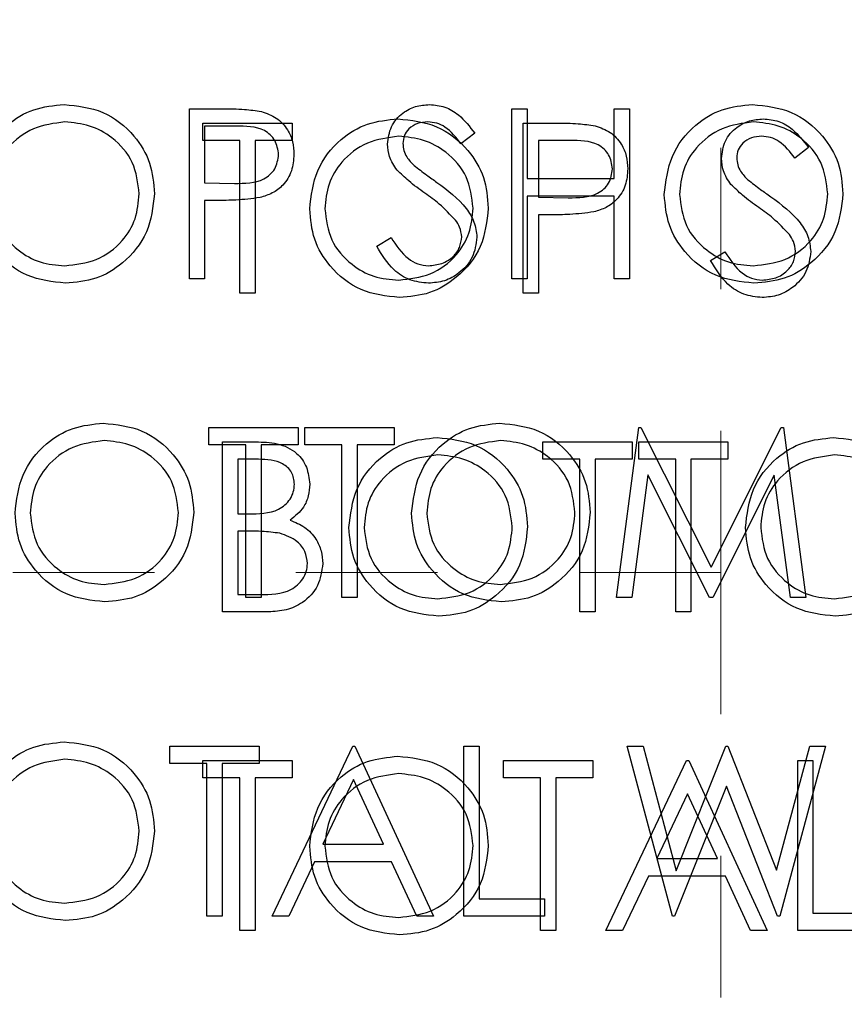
# Model space of a CAD drawing. Header units: inches. Extents: x 1802 to 2468, y -208 to -72.
# Tile 205 of 256: x 2002.362 to 2002.945, y -97.548 to -96.853. Entities that reach past the tile are written whole.
import ezdxf

# ---------------------------------------------------------------- set-up
doc = ezdxf.new("R2010")
doc.units = ezdxf.units.IN
doc.header["$LTSCALE"] = 0.5
doc.header["$MEASUREMENT"] = 0
doc.linetypes.add('HIDDEN', pattern=[0.225, 0.15, -0.075])
doc.layers.add('DSS-M-S', color=53, linetype='Continuous')
doc.layers.add('DST-M-S', color=53, linetype='Continuous')

msp = doc.modelspace()

# ---------------------------------------------------------------- linework, layer by layer
at = {"layer": 'DSS-M-S', "linetype": 'HIDDEN', "lineweight": 18}
for p, q in [((2002.85748, -96.7431), (2002.85748, -97.2431)), ((2002.85748, -97.2431), (2000.51748, -97.2431)), ((2002.85748, -97.2431), (2002.85748, -98.2431))]:
    msp.add_line(p, q, dxfattribs=at)
at = {"layer": 'DSS-M-S', "linetype": 'Continuous', "lineweight": 25}
for p, q in [((2002.48219, -96.91569), (2002.50572, -96.91569)), ((2002.48219, -97.03569), (2002.48219, -96.91569)), ((2002.70988, -96.91569), (2002.72065, -96.91569)), ((2002.70988, -97.03569), (2002.70988, -96.91569)), ((2002.72065, -96.91569), (2002.72065, -96.96492)), ((2002.78219, -96.91569), (2002.79296, -96.91569)), ((2002.78219, -96.96492), (2002.78219, -96.91569)), ((2002.79296, -96.91569), (2002.79296, -97.03569)), ((2002.49296, -96.928), (2002.49296, -96.968)), ((2002.5149, -96.928), (2002.49296, -96.928)), ((2002.68373, -96.93293), (2002.67399, -96.94031)), ((2002.49296, -96.968), (2002.51397, -96.96827)), ((2002.72065, -96.96492), (2002.78219, -96.96492)), ((2002.72065, -96.97723), (2002.72065, -97.03569)), ((2002.78219, -96.97723), (2002.72065, -96.97723)), ((2002.78219, -97.03569), (2002.78219, -96.97723)), ((2002.49296, -96.98031), (2002.49296, -97.03569)), ((2002.50154, -96.98031), (2002.49296, -96.98031)), ((2002.6145, -97.01254), (2002.62464, -97.00646)), ((2002.49296, -97.03569), (2002.48219, -97.03569)), ((2002.72065, -97.03569), (2002.70988, -97.03569)), ((2002.79296, -97.03569), (2002.78219, -97.03569)), ((2002.49603, -97.14069), (2002.55911, -97.14069)), ((2002.49603, -97.153), (2002.49603, -97.14069)), ((2002.55911, -97.14069), (2002.55911, -97.153)), ((2002.56373, -97.153), (2002.56373, -97.14069)), ((2002.56373, -97.14069), (2002.6268, -97.14069)), ((2002.6268, -97.14069), (2002.6268, -97.153)), ((2002.78373, -97.26069), (2002.79957, -97.14069)), ((2002.79957, -97.14069), (2002.80111, -97.14069)), ((2002.80111, -97.14069), (2002.85065, -97.23916)), ((2002.85065, -97.23916), (2002.90007, -97.14069)), ((2002.90007, -97.14069), (2002.90163, -97.14069)), ((2002.90163, -97.14069), (2002.91757, -97.26069)), ((2002.52219, -97.153), (2002.49603, -97.153)), ((2002.52219, -97.26069), (2002.52219, -97.153)), ((2002.53296, -97.153), (2002.53296, -97.26069)), ((2002.55911, -97.153), (2002.53296, -97.153)), ((2002.58988, -97.153), (2002.56373, -97.153)), ((2002.58988, -97.26069), (2002.58988, -97.153)), ((2002.60065, -97.153), (2002.60065, -97.26069)), ((2002.6268, -97.153), (2002.60065, -97.153)), ((2002.80603, -97.17416), (2002.79457, -97.26069)), ((2002.84952, -97.26069), (2002.80603, -97.17416)), ((2002.89526, -97.17435), (2002.85195, -97.26069)), ((2002.90675, -97.26069), (2002.89526, -97.17435)), ((2002.53296, -97.26069), (2002.52219, -97.26069)), ((2002.60065, -97.26069), (2002.58988, -97.26069)), ((2002.79457, -97.26069), (2002.78373, -97.26069)), ((2002.85195, -97.26069), (2002.84952, -97.26069)), ((2002.91757, -97.26069), (2002.90675, -97.26069)), ((2002.46834, -97.378), (2002.46834, -97.36569)), ((2002.46834, -97.36569), (2002.53142, -97.36569)), ((2002.53142, -97.36569), (2002.53142, -97.378)), ((2002.54065, -97.48569), (2002.59757, -97.36569)), ((2002.59757, -97.36569), (2002.59911, -97.36569)), ((2002.59911, -97.36569), (2002.6545, -97.48569)), ((2002.67603, -97.36569), (2002.6868, -97.36569)), ((2002.67603, -97.48569), (2002.67603, -97.36569)), ((2002.6868, -97.36569), (2002.6868, -97.47339)), ((2002.79142, -97.36569), (2002.80255, -97.36569)), ((2002.82334, -97.48569), (2002.79142, -97.36569)), ((2002.80255, -97.36569), (2002.82603, -97.4537)), ((2002.82603, -97.4537), (2002.86096, -97.36569)), ((2002.86096, -97.36569), (2002.86252, -97.36569)), ((2002.86252, -97.36569), (2002.8968, -97.4531)), ((2002.8968, -97.4531), (2002.92041, -97.36569)), ((2002.93142, -97.36569), (2002.89906, -97.48569)), ((2002.92041, -97.36569), (2002.93142, -97.36569)), ((2002.4945, -97.378), (2002.46834, -97.378)), ((2002.4945, -97.48569), (2002.4945, -97.378)), ((2002.50526, -97.378), (2002.50526, -97.48569)), ((2002.53142, -97.378), (2002.50526, -97.378)), ((2002.59822, -97.38908), (2002.57649, -97.43492)), ((2002.61938, -97.43492), (2002.59822, -97.38908)), ((2002.86142, -97.39391), (2002.82488, -97.48569)), ((2002.89752, -97.48569), (2002.86142, -97.39391)), ((2002.57649, -97.43492), (2002.61938, -97.43492)), ((2002.57065, -97.44723), (2002.5524, -97.48569)), ((2002.62505, -97.44723), (2002.57065, -97.44723)), ((2002.64279, -97.48569), (2002.62505, -97.44723)), ((2002.6868, -97.47339), (2002.73296, -97.47339)), ((2002.73296, -97.47339), (2002.73296, -97.48569)), ((2002.50526, -97.48569), (2002.4945, -97.48569)), ((2002.5524, -97.48569), (2002.54065, -97.48569)), ((2002.6545, -97.48569), (2002.64279, -97.48569)), ((2002.73296, -97.48569), (2002.67603, -97.48569)), ((2002.82488, -97.48569), (2002.82334, -97.48569)), ((2002.89906, -97.48569), (2002.89752, -97.48569))]:
    msp.add_line(p, q, dxfattribs=at)
for points, knots in [([(2002.33142, -96.97622), (2002.33253, -96.96696), (2002.33474, -96.94845), (2002.35117, -96.92736), (2002.3719, -96.91479), (2002.38645, -96.91334), (2002.39373, -96.91262)], [0, 0, 0, 0, 0.279731, 0.559327, 0.77968, 1, 1, 1, 1]), ([(2002.39373, -96.91262), (2002.40313, -96.9136), (2002.42193, -96.91558), (2002.44296, -96.93261), (2002.45572, -96.95351), (2002.45695, -96.96827), (2002.45757, -96.97565)], [0, 0, 0, 0, 0.279767, 0.559358, 0.779571, 1, 1, 1, 1]), ([(2002.50572, -96.91569), (2002.51085, -96.91568), (2002.52001, -96.91565), (2002.52907, -96.91693), (2002.53305, -96.9175)], [0, 0, 0, 0, 0.560314, 1, 1, 1, 1]), ([(2002.62219, -96.94062), (2002.62271, -96.93636), (2002.62375, -96.92784), (2002.63194, -96.91859), (2002.64174, -96.91347), (2002.64842, -96.9129), (2002.65175, -96.91262)], [0, 0, 0, 0, 0.2795526, 0.5587984, 0.7793777, 1, 1, 1, 1]), ([(2002.65175, -96.91262), (2002.65545, -96.91298), (2002.66284, -96.9137), (2002.6744, -96.92076), (2002.68019, -96.92831), (2002.68373, -96.93293)], [0, 0, 0, 0, 0.27975, 0.559501, 1, 1, 1, 1]), ([(2002.81757, -96.97622), (2002.81868, -96.96696), (2002.8209, -96.94845), (2002.83732, -96.92736), (2002.85805, -96.91479), (2002.8726, -96.91334), (2002.87988, -96.91262)], [0, 0, 0, 0, 0.279731, 0.559327, 0.77968, 1, 1, 1, 1]), ([(2002.87988, -96.91262), (2002.88928, -96.9136), (2002.90808, -96.91558), (2002.92911, -96.93261), (2002.94187, -96.95351), (2002.94311, -96.96827), (2002.94373, -96.97565)], [0, 0, 0, 0, 0.279767, 0.559358, 0.779571, 1, 1, 1, 1]), ([(2002.53305, -96.9175), (2002.5367, -96.91881), (2002.54399, -96.92144), (2002.55153, -96.92956), (2002.5555, -96.93878), (2002.55586, -96.94485), (2002.55603, -96.94788)], [0, 0, 0, 0, 0.279705, 0.559381, 0.779509, 1, 1, 1, 1]), ([(2002.39425, -96.92492), (2002.38668, -96.92591), (2002.37153, -96.92788), (2002.35419, -96.94124), (2002.34382, -96.95824), (2002.34273, -96.9702), (2002.34219, -96.97617)], [0, 0, 0, 0, 0.279627, 0.55935, 0.77963, 1, 1, 1, 1]), ([(2002.4468, -96.97562), (2002.44588, -96.968), (2002.44404, -96.95277), (2002.42944, -96.93624), (2002.41214, -96.92669), (2002.40022, -96.92551), (2002.39425, -96.92492)], [0, 0, 0, 0, 0.279468, 0.55887, 0.779516, 1, 1, 1, 1]), ([(2002.54526, -96.94793), (2002.54472, -96.94449), (2002.5439, -96.9393), (2002.53948, -96.93389), (2002.53101, -96.92782), (2002.52206, -96.92792), (2002.5149, -96.928)], [0, 0, 0, 0, 0.248969, 0.374729, 0.500383, 1, 1, 1, 1]), ([(2002.65055, -96.92492), (2002.64812, -96.92511), (2002.64325, -96.92549), (2002.63739, -96.92923), (2002.63355, -96.93437), (2002.63315, -96.9382), (2002.63296, -96.94012)], [0, 0, 0, 0, 0.280274, 0.559931, 0.77992, 1, 1, 1, 1]), ([(2002.67399, -96.94031), (2002.6706, -96.93596), (2002.66587, -96.9299), (2002.65699, -96.92541), (2002.6527, -96.92509), (2002.65055, -96.92492)], [0, 0, 0, 0, 0.559818, 0.779848, 1, 1, 1, 1]), ([(2002.88041, -96.92492), (2002.87283, -96.92591), (2002.85768, -96.92788), (2002.84035, -96.94124), (2002.82997, -96.95824), (2002.82889, -96.9702), (2002.82834, -96.97617)], [0, 0, 0, 0, 0.279627, 0.55935, 0.77963, 1, 1, 1, 1]), ([(2002.93296, -96.97562), (2002.93204, -96.968), (2002.93019, -96.95277), (2002.91559, -96.93624), (2002.8983, -96.92669), (2002.88637, -96.92551), (2002.88041, -96.92492)], [0, 0, 0, 0, 0.279468, 0.55887, 0.779516, 1, 1, 1, 1]), ([(2002.62889, -96.95889), (2002.62678, -96.95578), (2002.623, -96.95022), (2002.62244, -96.94355), (2002.62219, -96.94062)], [0, 0, 0, 0, 0.55984, 1, 1, 1, 1]), ([(2002.63296, -96.94012), (2002.6331, -96.94179), (2002.63338, -96.94514), (2002.63598, -96.95066), (2002.63901, -96.95374), (2002.64087, -96.95562)], [0, 0, 0, 0, 0.2799464, 0.5597741, 1, 1, 1, 1]), ([(2002.51397, -96.96827), (2002.52128, -96.96829), (2002.53043, -96.96832), (2002.53929, -96.96232), (2002.5439, -96.95681), (2002.54472, -96.95147), (2002.54526, -96.94793)], [0, 0, 0, 0, 0.499721, 0.62535, 0.751083, 1, 1, 1, 1]), ([(2002.55603, -96.94788), (2002.55575, -96.95184), (2002.55518, -96.95974), (2002.54916, -96.96937), (2002.54099, -96.97558), (2002.53506, -96.97742), (2002.53209, -96.97834)], [0, 0, 0, 0, 0.280099, 0.559324, 0.779458, 1, 1, 1, 1]), ([(2002.64087, -96.95562), (2002.64383, -96.95792), (2002.64911, -96.96202), (2002.65459, -96.96587), (2002.657, -96.96757)], [0, 0, 0, 0, 0.559906, 1, 1, 1, 1]), ([(2002.64856, -96.97521), (2002.64465, -96.97245), (2002.63766, -96.96751), (2002.63157, -96.96152), (2002.62889, -96.95889)], [0, 0, 0, 0, 0.560413, 1, 1, 1, 1]), ([(2002.657, -96.96757), (2002.66452, -96.97314), (2002.67499, -96.9809), (2002.68392, -96.99534), (2002.68482, -97.00265), (2002.68526, -97.00629)], [0, 0, 0, 0, 0.560115, 0.780284, 1, 1, 1, 1]), ([(2002.39469, -97.03877), (2002.38539, -97.03774), (2002.36679, -97.03568), (2002.34611, -97.01872), (2002.33336, -96.99812), (2002.33206, -96.98352), (2002.33142, -96.97622)], [0, 0, 0, 0, 0.279663, 0.559354, 0.779636, 1, 1, 1, 1]), ([(2002.34219, -96.97617), (2002.34311, -96.98374), (2002.34494, -96.99887), (2002.35945, -97.01518), (2002.37645, -97.025), (2002.38832, -97.02598), (2002.39425, -97.02646)], [0, 0, 0, 0, 0.279416, 0.559077, 0.779478, 1, 1, 1, 1]), ([(2002.39425, -97.02646), (2002.40188, -97.02559), (2002.41711, -97.02386), (2002.43477, -97.01072), (2002.44515, -96.99361), (2002.44625, -96.98162), (2002.4468, -96.97562)], [0, 0, 0, 0, 0.27983, 0.559389, 0.779654, 1, 1, 1, 1]), ([(2002.45757, -96.97565), (2002.45652, -96.98496), (2002.45441, -97.00358), (2002.43731, -97.02422), (2002.41663, -97.0369), (2002.402, -97.03815), (2002.39469, -97.03877)], [0, 0, 0, 0, 0.27963, 0.559343, 0.779597, 1, 1, 1, 1]), ([(2002.53209, -96.97834), (2002.52641, -96.97905), (2002.51626, -96.98033), (2002.50604, -96.98031), (2002.50154, -96.98031)], [0, 0, 0, 0, 0.559694, 1, 1, 1, 1]), ([(2002.67019, -96.99435), (2002.66649, -96.99039), (2002.65989, -96.98332), (2002.65202, -96.97769), (2002.64856, -96.97521)], [0, 0, 0, 0, 0.559496, 1, 1, 1, 1]), ([(2002.88084, -97.03877), (2002.87154, -97.03774), (2002.85295, -97.03568), (2002.83226, -97.01872), (2002.81951, -96.99812), (2002.81822, -96.98352), (2002.81757, -96.97622)], [0, 0, 0, 0, 0.279663, 0.559354, 0.779636, 1, 1, 1, 1]), ([(2002.82834, -96.97617), (2002.82926, -96.98374), (2002.8311, -96.99887), (2002.8456, -97.01518), (2002.8626, -97.025), (2002.87447, -97.02598), (2002.88041, -97.02646)], [0, 0, 0, 0, 0.279416, 0.559077, 0.779478, 1, 1, 1, 1]), ([(2002.88041, -97.02646), (2002.88803, -97.02559), (2002.90326, -97.02386), (2002.92092, -97.01072), (2002.9313, -96.99361), (2002.93241, -96.98162), (2002.93296, -96.97562)], [0, 0, 0, 0, 0.27983, 0.559389, 0.779654, 1, 1, 1, 1]), ([(2002.94373, -96.97565), (2002.94267, -96.98496), (2002.94056, -97.00358), (2002.92347, -97.02422), (2002.90278, -97.0369), (2002.88816, -97.03815), (2002.88084, -97.03877)], [0, 0, 0, 0, 0.27963, 0.559343, 0.779597, 1, 1, 1, 1]), ([(2002.6745, -97.00613), (2002.6742, -97.00374), (2002.67367, -96.99946), (2002.67126, -96.99591), (2002.67019, -96.99435)], [0, 0, 0, 0, 0.55899, 1, 1, 1, 1]), ([(2002.65099, -97.02646), (2002.65421, -97.02614), (2002.66066, -97.02549), (2002.66854, -97.02064), (2002.67355, -97.01373), (2002.67418, -97.00866), (2002.6745, -97.00613)], [0, 0, 0, 0, 0.280276, 0.560148, 0.780153, 1, 1, 1, 1]), ([(2002.68526, -97.00629), (2002.68459, -97.0112), (2002.68325, -97.02103), (2002.67366, -97.03149), (2002.66258, -97.03783), (2002.65485, -97.03846), (2002.65099, -97.03877)], [0, 0, 0, 0, 0.2791829, 0.5590851, 0.779446, 1, 1, 1, 1]), ([(2002.65099, -97.03877), (2002.64655, -97.03833), (2002.63767, -97.03744), (2002.62399, -97.02839), (2002.6181, -97.01856), (2002.6145, -97.01254)], [0, 0, 0, 0, 0.27988, 0.559666, 1, 1, 1, 1]), ([(2002.62464, -97.00646), (2002.62821, -97.01194), (2002.63318, -97.01958), (2002.64334, -97.02567), (2002.64844, -97.0262), (2002.65099, -97.02646)], [0, 0, 0, 0, 0.5593206, 0.7797817, 1, 1, 1, 1]), ([(2002.35911, -97.20122), (2002.36022, -97.19196), (2002.36244, -97.17345), (2002.37886, -97.15236), (2002.39959, -97.13979), (2002.41414, -97.13834), (2002.42142, -97.13762)], [0, 0, 0, 0, 0.279731, 0.559327, 0.77968, 1, 1, 1, 1]), ([(2002.42142, -97.13762), (2002.43082, -97.1386), (2002.44962, -97.14058), (2002.47065, -97.15761), (2002.48341, -97.17851), (2002.48465, -97.19327), (2002.48526, -97.20065)], [0, 0, 0, 0, 0.2797673, 0.5593585, 0.7795711, 1, 1, 1, 1]), ([(2002.63911, -97.20122), (2002.64022, -97.19196), (2002.64244, -97.17345), (2002.65886, -97.15236), (2002.67959, -97.13979), (2002.69414, -97.13834), (2002.70142, -97.13762)], [0, 0, 0, 0, 0.279731, 0.559327, 0.77968, 1, 1, 1, 1]), ([(2002.70142, -97.13762), (2002.71082, -97.1386), (2002.72962, -97.14058), (2002.75065, -97.15761), (2002.76341, -97.17851), (2002.76465, -97.19327), (2002.76526, -97.20065)], [0, 0, 0, 0, 0.279767, 0.559358, 0.779571, 1, 1, 1, 1]), ([(2002.42195, -97.14992), (2002.41437, -97.15091), (2002.39922, -97.15288), (2002.38189, -97.16624), (2002.37151, -97.18324), (2002.37042, -97.1952), (2002.36988, -97.20117)], [0, 0, 0, 0, 0.279627, 0.55935, 0.77963, 1, 1, 1, 1]), ([(2002.4745, -97.20062), (2002.47357, -97.193), (2002.47173, -97.17777), (2002.45713, -97.16124), (2002.43984, -97.15169), (2002.42791, -97.15051), (2002.42195, -97.14992)], [0, 0, 0, 0, 0.279468, 0.55887, 0.779516, 1, 1, 1, 1]), ([(2002.70195, -97.14992), (2002.69437, -97.15091), (2002.67922, -97.15288), (2002.66189, -97.16624), (2002.65151, -97.18324), (2002.65042, -97.1952), (2002.64988, -97.20117)], [0, 0, 0, 0, 0.279627, 0.55935, 0.77963, 1, 1, 1, 1]), ([(2002.7545, -97.20062), (2002.75357, -97.193), (2002.75173, -97.17777), (2002.73713, -97.16124), (2002.71984, -97.15169), (2002.70791, -97.15051), (2002.70195, -97.14992)], [0, 0, 0, 0, 0.279468, 0.55887, 0.779516, 1, 1, 1, 1]), ([(2002.42195, -97.25146), (2002.42957, -97.25059), (2002.4448, -97.24886), (2002.46246, -97.23572), (2002.47284, -97.21861), (2002.47394, -97.20662), (2002.4745, -97.20062)], [0, 0, 0, 0, 0.27983, 0.559389, 0.779654, 1, 1, 1, 1]), ([(2002.48526, -97.20065), (2002.48421, -97.20996), (2002.4821, -97.22858), (2002.46501, -97.24922), (2002.44432, -97.2619), (2002.42969, -97.26315), (2002.42238, -97.26377)], [0, 0, 0, 0, 0.27963, 0.559343, 0.779597, 1, 1, 1, 1]), ([(2002.70195, -97.25146), (2002.70957, -97.25059), (2002.7248, -97.24886), (2002.74246, -97.23572), (2002.75284, -97.21861), (2002.75394, -97.20662), (2002.7545, -97.20062)], [0, 0, 0, 0, 0.27983, 0.559389, 0.779654, 1, 1, 1, 1]), ([(2002.76526, -97.20065), (2002.76421, -97.20996), (2002.7621, -97.22858), (2002.74501, -97.24922), (2002.72432, -97.2619), (2002.70969, -97.26315), (2002.70238, -97.26377)], [0, 0, 0, 0, 0.27963, 0.559343, 0.779597, 1, 1, 1, 1]), ([(2002.42238, -97.26377), (2002.41308, -97.26274), (2002.39448, -97.26068), (2002.3738, -97.24372), (2002.36105, -97.22312), (2002.35976, -97.20852), (2002.35911, -97.20122)], [0, 0, 0, 0, 0.279663, 0.559354, 0.779636, 1, 1, 1, 1]), ([(2002.36988, -97.20117), (2002.3708, -97.20874), (2002.37263, -97.22387), (2002.38714, -97.24018), (2002.40414, -97.25), (2002.41601, -97.25098), (2002.42195, -97.25146)], [0, 0, 0, 0, 0.279416, 0.559077, 0.779478, 1, 1, 1, 1]), ([(2002.70238, -97.26377), (2002.69308, -97.26274), (2002.67448, -97.26068), (2002.6538, -97.24372), (2002.64105, -97.22312), (2002.63976, -97.20852), (2002.63911, -97.20122)], [0, 0, 0, 0, 0.279663, 0.559354, 0.779636, 1, 1, 1, 1]), ([(2002.64988, -97.20117), (2002.6508, -97.20874), (2002.65263, -97.22387), (2002.66714, -97.24018), (2002.68414, -97.25), (2002.69601, -97.25098), (2002.70195, -97.25146)], [0, 0, 0, 0, 0.279416, 0.559077, 0.779478, 1, 1, 1, 1]), ([(2002.33142, -97.42622), (2002.33253, -97.41696), (2002.33474, -97.39845), (2002.35117, -97.37736), (2002.3719, -97.36479), (2002.38645, -97.36334), (2002.39373, -97.36262)], [0, 0, 0, 0, 0.279731, 0.5593268, 0.7796805, 1, 1, 1, 1]), ([(2002.39373, -97.36262), (2002.40313, -97.3636), (2002.42193, -97.36558), (2002.44296, -97.38261), (2002.45572, -97.40351), (2002.45695, -97.41827), (2002.45757, -97.42565)], [0, 0, 0, 0, 0.2797673, 0.5593585, 0.7795711, 1, 1, 1, 1]), ([(2002.39425, -97.37492), (2002.38668, -97.37591), (2002.37153, -97.37788), (2002.35419, -97.39124), (2002.34382, -97.40824), (2002.34273, -97.4202), (2002.34219, -97.42617)], [0, 0, 0, 0, 0.279627, 0.55935, 0.77963, 1, 1, 1, 1]), ([(2002.4468, -97.42562), (2002.44588, -97.418), (2002.44404, -97.40277), (2002.42944, -97.38624), (2002.41214, -97.37669), (2002.40022, -97.37551), (2002.39425, -97.37492)], [0, 0, 0, 0, 0.279468, 0.55887, 0.779516, 1, 1, 1, 1]), ([(2002.39469, -97.48877), (2002.38539, -97.48774), (2002.36679, -97.48568), (2002.34611, -97.46872), (2002.33336, -97.44812), (2002.33206, -97.43352), (2002.33142, -97.42622)], [0, 0, 0, 0, 0.279663, 0.559354, 0.779636, 1, 1, 1, 1]), ([(2002.34219, -97.42617), (2002.34311, -97.43374), (2002.34494, -97.44887), (2002.35945, -97.46518), (2002.37645, -97.475), (2002.38832, -97.47598), (2002.39425, -97.47646)], [0, 0, 0, 0, 0.279416, 0.559077, 0.779478, 1, 1, 1, 1]), ([(2002.39425, -97.47646), (2002.40188, -97.47559), (2002.41711, -97.47386), (2002.43477, -97.46072), (2002.44515, -97.44361), (2002.44625, -97.43162), (2002.4468, -97.42562)], [0, 0, 0, 0, 0.27983, 0.559389, 0.779654, 1, 1, 1, 1]), ([(2002.45757, -97.42565), (2002.45652, -97.43496), (2002.45441, -97.45358), (2002.43731, -97.47422), (2002.41663, -97.4869), (2002.402, -97.48815), (2002.39469, -97.48877)], [0, 0, 0, 0, 0.27963, 0.559343, 0.779597, 1, 1, 1, 1])]:
    msp.add_open_spline(points, degree=3, knots=knots, dxfattribs=at)
at = {"layer": 'DST-M-S', "linetype": 'Continuous', "lineweight": 25}
for p, q in [((2002.49177, -96.92582), (2002.55485, -96.92582)), ((2002.49177, -96.93813), (2002.49177, -96.92582)), ((2002.55485, -96.92582), (2002.55485, -96.93813)), ((2002.71793, -96.92582), (2002.74146, -96.92582)), ((2002.71793, -97.04582), (2002.71793, -96.92582)), ((2002.51793, -96.93813), (2002.49177, -96.93813)), ((2002.51793, -97.04582), (2002.51793, -96.93813)), ((2002.5287, -96.93813), (2002.5287, -97.04582)), ((2002.55485, -96.93813), (2002.5287, -96.93813)), ((2002.75064, -96.93813), (2002.7287, -96.93813)), ((2002.7287, -96.93813), (2002.7287, -96.97813)), ((2002.91947, -96.94306), (2002.90973, -96.95044)), ((2002.7287, -96.97813), (2002.74971, -96.9784)), ((2002.7287, -96.99044), (2002.7287, -97.04582)), ((2002.73728, -96.99044), (2002.7287, -96.99044)), ((2002.85024, -97.02268), (2002.86038, -97.01659)), ((2002.5287, -97.04582), (2002.51793, -97.04582)), ((2002.7287, -97.04582), (2002.71793, -97.04582)), ((2002.50562, -97.15082), (2002.52903, -97.15082)), ((2002.50562, -97.27082), (2002.50562, -97.15082)), ((2002.73177, -97.15082), (2002.79485, -97.15082)), ((2002.73177, -97.16313), (2002.73177, -97.15082)), ((2002.79485, -97.15082), (2002.79485, -97.16313)), ((2002.79947, -97.15082), (2002.86254, -97.15082)), ((2002.79947, -97.16313), (2002.79947, -97.15082)), ((2002.86254, -97.15082), (2002.86254, -97.16313)), ((2002.51639, -97.16313), (2002.51639, -97.20159)), ((2002.53101, -97.16313), (2002.51639, -97.16313)), ((2002.75793, -97.16313), (2002.73177, -97.16313)), ((2002.75793, -97.27082), (2002.75793, -97.16313)), ((2002.7687, -97.16313), (2002.7687, -97.27082)), ((2002.79485, -97.16313), (2002.7687, -97.16313)), ((2002.82562, -97.16313), (2002.79947, -97.16313)), ((2002.82562, -97.27082), (2002.82562, -97.16313)), ((2002.83639, -97.16313), (2002.83639, -97.27082)), ((2002.86254, -97.16313), (2002.83639, -97.16313)), ((2002.51639, -97.20159), (2002.52363, -97.20159)), ((2002.52353, -97.2139), (2002.51639, -97.2139)), ((2002.51639, -97.2139), (2002.51639, -97.25852)), ((2002.51639, -97.25852), (2002.53173, -97.25852)), ((2002.53807, -97.27082), (2002.50562, -97.27082)), ((2002.7687, -97.27082), (2002.75793, -97.27082)), ((2002.83639, -97.27082), (2002.82562, -97.27082)), ((2002.49177, -97.37582), (2002.55485, -97.37582)), ((2002.49177, -97.38813), (2002.49177, -97.37582)), ((2002.55485, -97.37582), (2002.55485, -97.38813)), ((2002.70408, -97.37582), (2002.76716, -97.37582)), ((2002.70408, -97.38813), (2002.70408, -97.37582)), ((2002.76716, -97.37582), (2002.76716, -97.38813)), ((2002.77639, -97.49582), (2002.83331, -97.37582)), ((2002.83331, -97.37582), (2002.83485, -97.37582)), ((2002.83485, -97.37582), (2002.89024, -97.49582)), ((2002.91177, -97.37582), (2002.92254, -97.37582)), ((2002.91177, -97.49582), (2002.91177, -97.37582)), ((2002.92254, -97.37582), (2002.92254, -97.48352)), ((2002.51793, -97.38813), (2002.49177, -97.38813)), ((2002.51793, -97.49582), (2002.51793, -97.38813)), ((2002.5287, -97.38813), (2002.5287, -97.49582)), ((2002.55485, -97.38813), (2002.5287, -97.38813)), ((2002.73024, -97.38813), (2002.70408, -97.38813)), ((2002.73024, -97.49582), (2002.73024, -97.38813)), ((2002.74101, -97.38813), (2002.74101, -97.49582)), ((2002.76716, -97.38813), (2002.74101, -97.38813)), ((2002.83396, -97.39921), (2002.81223, -97.44506)), ((2002.85512, -97.44506), (2002.83396, -97.39921)), ((2002.81223, -97.44506), (2002.85512, -97.44506)), ((2002.80639, -97.45736), (2002.78814, -97.49582)), ((2002.86079, -97.45736), (2002.80639, -97.45736)), ((2002.87853, -97.49582), (2002.86079, -97.45736)), ((2002.92254, -97.48352), (2002.9687, -97.48352)), ((2002.5287, -97.49582), (2002.51793, -97.49582)), ((2002.74101, -97.49582), (2002.73024, -97.49582)), ((2002.78814, -97.49582), (2002.77639, -97.49582)), ((2002.89024, -97.49582), (2002.87853, -97.49582)), ((2002.9687, -97.49582), (2002.91177, -97.49582))]:
    msp.add_line(p, q, dxfattribs=at)
for points, knots in [([(2002.56716, -96.98635), (2002.56827, -96.97709), (2002.57048, -96.95858), (2002.58691, -96.93749), (2002.60764, -96.92492), (2002.62219, -96.92347), (2002.62947, -96.92275)], [0, 0, 0, 0, 0.279731, 0.559327, 0.77968, 1, 1, 1, 1]), ([(2002.62947, -96.92275), (2002.63887, -96.92373), (2002.65767, -96.92571), (2002.6787, -96.94274), (2002.69146, -96.96364), (2002.6927, -96.9784), (2002.69331, -96.98578)], [0, 0, 0, 0, 0.279767, 0.559358, 0.779571, 1, 1, 1, 1]), ([(2002.85793, -96.95075), (2002.85845, -96.94649), (2002.85949, -96.93798), (2002.86768, -96.92872), (2002.87748, -96.9236), (2002.88416, -96.92303), (2002.8875, -96.92275)], [0, 0, 0, 0, 0.279553, 0.558798, 0.779378, 1, 1, 1, 1]), ([(2002.8875, -96.92275), (2002.89119, -96.92311), (2002.89858, -96.92383), (2002.91015, -96.93089), (2002.91593, -96.93844), (2002.91947, -96.94306)], [0, 0, 0, 0, 0.27975, 0.559501, 1, 1, 1, 1]), ([(2002.74146, -96.92582), (2002.74659, -96.92581), (2002.75575, -96.92578), (2002.76481, -96.92706), (2002.76879, -96.92763)], [0, 0, 0, 0, 0.560314, 1, 1, 1, 1]), ([(2002.76879, -96.92763), (2002.77244, -96.92894), (2002.77973, -96.93157), (2002.78727, -96.93969), (2002.79124, -96.94891), (2002.7916, -96.95498), (2002.79177, -96.95801)], [0, 0, 0, 0, 0.279705, 0.559381, 0.779509, 1, 1, 1, 1]), ([(2002.63, -96.93506), (2002.62242, -96.93604), (2002.60727, -96.93801), (2002.58993, -96.95137), (2002.57956, -96.96838), (2002.57847, -96.98033), (2002.57793, -96.98631)], [0, 0, 0, 0, 0.279627, 0.55935, 0.77963, 1, 1, 1, 1]), ([(2002.68254, -96.98575), (2002.68162, -96.97813), (2002.67978, -96.9629), (2002.66518, -96.94638), (2002.64788, -96.93682), (2002.63596, -96.93564), (2002.63, -96.93506)], [0, 0, 0, 0, 0.279468, 0.55887, 0.779516, 1, 1, 1, 1]), ([(2002.88629, -96.93506), (2002.88386, -96.93524), (2002.87899, -96.93562), (2002.87313, -96.93936), (2002.86929, -96.9445), (2002.86889, -96.94833), (2002.8687, -96.95025)], [0, 0, 0, 0, 0.280274, 0.559931, 0.77992, 1, 1, 1, 1]), ([(2002.90973, -96.95044), (2002.90634, -96.94609), (2002.90161, -96.94003), (2002.89273, -96.93554), (2002.88844, -96.93522), (2002.88629, -96.93506)], [0, 0, 0, 0, 0.559818, 0.779848, 1, 1, 1, 1]), ([(2002.78101, -96.95806), (2002.78046, -96.95462), (2002.77964, -96.94943), (2002.77522, -96.94403), (2002.76675, -96.93795), (2002.7578, -96.93805), (2002.75064, -96.93813)], [0, 0, 0, 0, 0.248969, 0.374729, 0.500383, 1, 1, 1, 1]), ([(2002.8687, -96.95025), (2002.86884, -96.95192), (2002.86912, -96.95527), (2002.87172, -96.96079), (2002.87475, -96.96387), (2002.87661, -96.96575)], [0, 0, 0, 0, 0.279946, 0.559774, 1, 1, 1, 1]), ([(2002.86464, -96.96902), (2002.86252, -96.96591), (2002.85874, -96.96035), (2002.85818, -96.95369), (2002.85793, -96.95075)], [0, 0, 0, 0, 0.55984, 1, 1, 1, 1]), ([(2002.74971, -96.9784), (2002.75702, -96.97842), (2002.76617, -96.97845), (2002.77503, -96.97245), (2002.77964, -96.96694), (2002.78046, -96.9616), (2002.78101, -96.95806)], [0, 0, 0, 0, 0.499721, 0.62535, 0.751083, 1, 1, 1, 1]), ([(2002.79177, -96.95801), (2002.79149, -96.96197), (2002.79092, -96.96987), (2002.78491, -96.9795), (2002.77673, -96.98571), (2002.7708, -96.98755), (2002.76783, -96.98847)], [0, 0, 0, 0, 0.280099, 0.559324, 0.779458, 1, 1, 1, 1]), ([(2002.8843, -96.98534), (2002.88039, -96.98258), (2002.87341, -96.97765), (2002.86731, -96.97165), (2002.86464, -96.96902)], [0, 0, 0, 0, 0.560413, 1, 1, 1, 1]), ([(2002.87661, -96.96575), (2002.87957, -96.96805), (2002.88485, -96.97215), (2002.89033, -96.976), (2002.89274, -96.9777)], [0, 0, 0, 0, 0.559906, 1, 1, 1, 1]), ([(2002.89274, -96.9777), (2002.90026, -96.98327), (2002.91074, -96.99103), (2002.91966, -97.00547), (2002.92056, -97.01278), (2002.92101, -97.01643)], [0, 0, 0, 0, 0.560115, 0.780284, 1, 1, 1, 1]), ([(2002.90593, -97.00448), (2002.90224, -97.00052), (2002.89563, -96.99345), (2002.88776, -96.98782), (2002.8843, -96.98534)], [0, 0, 0, 0, 0.559496, 1, 1, 1, 1]), ([(2002.63043, -97.0489), (2002.62113, -97.04787), (2002.60253, -97.04581), (2002.58185, -97.02885), (2002.5691, -97.00825), (2002.56781, -96.99365), (2002.56716, -96.98635)], [0, 0, 0, 0, 0.279663, 0.559354, 0.779636, 1, 1, 1, 1]), ([(2002.57793, -96.98631), (2002.57885, -96.99387), (2002.58068, -97.009), (2002.59519, -97.02531), (2002.61219, -97.03513), (2002.62406, -97.03611), (2002.63, -97.03659)], [0, 0, 0, 0, 0.279416, 0.5590765, 0.779478, 1, 1, 1, 1]), ([(2002.63, -97.03659), (2002.63762, -97.03573), (2002.65285, -97.03399), (2002.67051, -97.02085), (2002.68089, -97.00374), (2002.68199, -96.99175), (2002.68254, -96.98575)], [0, 0, 0, 0, 0.27983, 0.559389, 0.779654, 1, 1, 1, 1]), ([(2002.69331, -96.98578), (2002.69226, -96.99509), (2002.69015, -97.01371), (2002.67306, -97.03436), (2002.65237, -97.04703), (2002.63774, -97.04828), (2002.63043, -97.0489)], [0, 0, 0, 0, 0.27963, 0.559343, 0.779597, 1, 1, 1, 1]), ([(2002.76783, -96.98847), (2002.76215, -96.98918), (2002.75201, -96.99046), (2002.74178, -96.99045), (2002.73728, -96.99044)], [0, 0, 0, 0, 0.559694, 1, 1, 1, 1]), ([(2002.91024, -97.01626), (2002.90994, -97.01387), (2002.90941, -97.00959), (2002.907, -97.00604), (2002.90593, -97.00448)], [0, 0, 0, 0, 0.55899, 1, 1, 1, 1]), ([(2002.86038, -97.01659), (2002.86395, -97.02207), (2002.86892, -97.02972), (2002.87909, -97.0358), (2002.88418, -97.03633), (2002.88673, -97.03659)], [0, 0, 0, 0, 0.559321, 0.779782, 1, 1, 1, 1]), ([(2002.88673, -97.03659), (2002.88995, -97.03627), (2002.8964, -97.03562), (2002.90428, -97.03077), (2002.90929, -97.02386), (2002.90992, -97.01879), (2002.91024, -97.01626)], [0, 0, 0, 0, 0.280276, 0.560148, 0.780153, 1, 1, 1, 1]), ([(2002.92101, -97.01643), (2002.92033, -97.02133), (2002.91899, -97.03116), (2002.9094, -97.04162), (2002.89832, -97.04797), (2002.89059, -97.04859), (2002.88673, -97.0489)], [0, 0, 0, 0, 0.279183, 0.559085, 0.779446, 1, 1, 1, 1]), ([(2002.88673, -97.0489), (2002.88229, -97.04846), (2002.87341, -97.04757), (2002.85973, -97.03852), (2002.85384, -97.02869), (2002.85024, -97.02268)], [0, 0, 0, 0, 0.2798798, 0.5596658, 1, 1, 1, 1]), ([(2002.52903, -97.15082), (2002.53417, -97.15093), (2002.5444, -97.15115), (2002.55793, -97.15727), (2002.56581, -97.16849), (2002.56671, -97.17654), (2002.56716, -97.18056)], [0, 0, 0, 0, 0.281317, 0.559922, 0.779935, 1, 1, 1, 1]), ([(2002.59485, -97.21135), (2002.59596, -97.20209), (2002.59818, -97.18358), (2002.6146, -97.16249), (2002.63533, -97.14992), (2002.64988, -97.14847), (2002.65716, -97.14775)], [0, 0, 0, 0, 0.279731, 0.559327, 0.77968, 1, 1, 1, 1]), ([(2002.65716, -97.14775), (2002.66656, -97.14873), (2002.68536, -97.15071), (2002.70639, -97.16774), (2002.71915, -97.18864), (2002.72039, -97.2034), (2002.72101, -97.21078)], [0, 0, 0, 0, 0.279767, 0.559358, 0.779571, 1, 1, 1, 1]), ([(2002.87485, -97.21135), (2002.87596, -97.20209), (2002.87818, -97.18358), (2002.8946, -97.16249), (2002.91533, -97.14992), (2002.92988, -97.14847), (2002.93716, -97.14775)], [0, 0, 0, 0, 0.279731, 0.559327, 0.77968, 1, 1, 1, 1]), ([(2002.93716, -97.14775), (2002.94656, -97.14873), (2002.96536, -97.15071), (2002.98639, -97.16774), (2002.99915, -97.18864), (2003.00039, -97.2034), (2003.00101, -97.21078)], [0, 0, 0, 0, 0.279767, 0.559358, 0.779571, 1, 1, 1, 1]), ([(2002.55639, -97.18078), (2002.55604, -97.17782), (2002.55552, -97.17338), (2002.55172, -97.1688), (2002.54455, -97.16367), (2002.53702, -97.16337), (2002.53101, -97.16313)], [0, 0, 0, 0, 0.249284, 0.374925, 0.500645, 1, 1, 1, 1]), ([(2002.65769, -97.16006), (2002.65011, -97.16104), (2002.63496, -97.16301), (2002.61763, -97.17637), (2002.60725, -97.19338), (2002.60617, -97.20533), (2002.60562, -97.21131)], [0, 0, 0, 0, 0.279627, 0.55935, 0.77963, 1, 1, 1, 1]), ([(2002.71024, -97.21075), (2002.70931, -97.20313), (2002.70747, -97.1879), (2002.69287, -97.17138), (2002.67558, -97.16182), (2002.66365, -97.16064), (2002.65769, -97.16006)], [0, 0, 0, 0, 0.279468, 0.55887, 0.779516, 1, 1, 1, 1]), ([(2002.93769, -97.16006), (2002.93011, -97.16104), (2002.91496, -97.16301), (2002.89763, -97.17637), (2002.88725, -97.19338), (2002.88617, -97.20533), (2002.88562, -97.21131)], [0, 0, 0, 0, 0.279627, 0.55935, 0.77963, 1, 1, 1, 1]), ([(2002.99024, -97.21075), (2002.98931, -97.20313), (2002.98747, -97.1879), (2002.97287, -97.17138), (2002.95558, -97.16182), (2002.94365, -97.16064), (2002.93769, -97.16006)], [0, 0, 0, 0, 0.279468, 0.55887, 0.779516, 1, 1, 1, 1]), ([(2002.52363, -97.20159), (2002.53116, -97.20157), (2002.54059, -97.20155), (2002.54988, -97.19547), (2002.55349, -97.19129), (2002.55595, -97.18627), (2002.55624, -97.18261), (2002.55639, -97.18078)], [0, 0, 0, 0, 0.498607, 0.624009, 0.749401, 0.874736, 1, 1, 1, 1]), ([(2002.56716, -97.18056), (2002.56696, -97.18339), (2002.56655, -97.18905), (2002.56259, -97.19868), (2002.55681, -97.20328), (2002.55329, -97.20609)], [0, 0, 0, 0, 0.280867, 0.561527, 1, 1, 1, 1]), ([(2002.55329, -97.20609), (2002.55689, -97.20755), (2002.56406, -97.21046), (2002.57162, -97.2185), (2002.57573, -97.22767), (2002.57617, -97.23373), (2002.57639, -97.23676)], [0, 0, 0, 0, 0.280382, 0.559606, 0.779765, 1, 1, 1, 1]), ([(2002.54598, -97.21532), (2002.54181, -97.2148), (2002.53435, -97.21388), (2002.52684, -97.2139), (2002.52353, -97.2139)], [0, 0, 0, 0, 0.559734, 1, 1, 1, 1]), ([(2002.65812, -97.2739), (2002.64882, -97.27287), (2002.63023, -97.27081), (2002.60954, -97.25385), (2002.59679, -97.23325), (2002.5955, -97.21865), (2002.59485, -97.21135)], [0, 0, 0, 0, 0.279663, 0.559354, 0.779636, 1, 1, 1, 1]), ([(2002.60562, -97.21131), (2002.60654, -97.21887), (2002.60838, -97.234), (2002.62288, -97.25031), (2002.63988, -97.26013), (2002.65175, -97.26111), (2002.65769, -97.26159)], [0, 0, 0, 0, 0.279416, 0.559077, 0.779478, 1, 1, 1, 1]), ([(2002.65769, -97.26159), (2002.66531, -97.26073), (2002.68054, -97.25899), (2002.6982, -97.24585), (2002.70858, -97.22874), (2002.70968, -97.21675), (2002.71024, -97.21075)], [0, 0, 0, 0, 0.27983, 0.559389, 0.779654, 1, 1, 1, 1]), ([(2002.72101, -97.21078), (2002.71995, -97.22009), (2002.71784, -97.23871), (2002.70075, -97.25936), (2002.68006, -97.27203), (2002.66544, -97.27328), (2002.65812, -97.2739)], [0, 0, 0, 0, 0.2796304, 0.5593429, 0.7795972, 1, 1, 1, 1]), ([(2002.93812, -97.2739), (2002.92882, -97.27287), (2002.91023, -97.27081), (2002.88954, -97.25385), (2002.87679, -97.23325), (2002.8755, -97.21865), (2002.87485, -97.21135)], [0, 0, 0, 0, 0.279663, 0.559354, 0.779636, 1, 1, 1, 1]), ([(2002.88562, -97.21131), (2002.88654, -97.21887), (2002.88838, -97.234), (2002.90288, -97.25031), (2002.91988, -97.26013), (2002.93175, -97.26111), (2002.93769, -97.26159)], [0, 0, 0, 0, 0.279416, 0.559077, 0.779478, 1, 1, 1, 1]), ([(2002.93769, -97.26159), (2002.94531, -97.26073), (2002.96054, -97.25899), (2002.9782, -97.24585), (2002.98858, -97.22874), (2002.98968, -97.21675), (2002.99024, -97.21075)], [0, 0, 0, 0, 0.27983, 0.559389, 0.779654, 1, 1, 1, 1]), ([(2003.00101, -97.21078), (2002.99995, -97.22009), (2002.99784, -97.23871), (2002.98075, -97.25936), (2002.96006, -97.27203), (2002.94544, -97.27328), (2002.93812, -97.2739)], [0, 0, 0, 0, 0.27963, 0.559343, 0.779597, 1, 1, 1, 1]), ([(2002.56562, -97.23676), (2002.56526, -97.23382), (2002.56454, -97.22793), (2002.5576, -97.21937), (2002.55039, -97.21685), (2002.54598, -97.21532)], [0, 0, 0, 0, 0.279944, 0.560429, 1, 1, 1, 1]), ([(2002.53173, -97.25852), (2002.53957, -97.25851), (2002.55133, -97.25849), (2002.56167, -97.24928), (2002.56513, -97.24245), (2002.56546, -97.23866), (2002.56562, -97.23676)], [0, 0, 0, 0, 0.49936, 0.748736, 0.874399, 1, 1, 1, 1]), ([(2002.57639, -97.23676), (2002.57568, -97.24214), (2002.57425, -97.2529), (2002.56346, -97.26431), (2002.55075, -97.2701), (2002.5423, -97.27058), (2002.53807, -97.27082)], [0, 0, 0, 0, 0.2791411, 0.5586537, 0.779059, 1, 1, 1, 1]), ([(2002.56716, -97.43635), (2002.56827, -97.42709), (2002.57048, -97.40858), (2002.58691, -97.38749), (2002.60764, -97.37492), (2002.62219, -97.37347), (2002.62947, -97.37275)], [0, 0, 0, 0, 0.279731, 0.559327, 0.77968, 1, 1, 1, 1]), ([(2002.62947, -97.37275), (2002.63887, -97.37373), (2002.65767, -97.37571), (2002.6787, -97.39274), (2002.69146, -97.41364), (2002.6927, -97.4284), (2002.69331, -97.43578)], [0, 0, 0, 0, 0.279767, 0.559358, 0.779571, 1, 1, 1, 1]), ([(2002.63, -97.38506), (2002.62242, -97.38604), (2002.60727, -97.38801), (2002.58993, -97.40137), (2002.57956, -97.41838), (2002.57847, -97.43033), (2002.57793, -97.43631)], [0, 0, 0, 0, 0.279627, 0.55935, 0.77963, 1, 1, 1, 1]), ([(2002.68254, -97.43575), (2002.68162, -97.42813), (2002.67978, -97.4129), (2002.66518, -97.39638), (2002.64788, -97.38682), (2002.63596, -97.38564), (2002.63, -97.38506)], [0, 0, 0, 0, 0.279468, 0.55887, 0.779516, 1, 1, 1, 1]), ([(2002.63043, -97.4989), (2002.62113, -97.49787), (2002.60253, -97.49581), (2002.58185, -97.47885), (2002.5691, -97.45825), (2002.56781, -97.44365), (2002.56716, -97.43635)], [0, 0, 0, 0, 0.279663, 0.559354, 0.779636, 1, 1, 1, 1]), ([(2002.57793, -97.43631), (2002.57885, -97.44387), (2002.58068, -97.459), (2002.59519, -97.47531), (2002.61219, -97.48513), (2002.62406, -97.48611), (2002.63, -97.48659)], [0, 0, 0, 0, 0.279416, 0.559077, 0.779478, 1, 1, 1, 1]), ([(2002.63, -97.48659), (2002.63762, -97.48573), (2002.65285, -97.48399), (2002.67051, -97.47085), (2002.68089, -97.45374), (2002.68199, -97.44175), (2002.68254, -97.43575)], [0, 0, 0, 0, 0.27983, 0.559389, 0.779654, 1, 1, 1, 1]), ([(2002.69331, -97.43578), (2002.69226, -97.44509), (2002.69015, -97.46371), (2002.67306, -97.48436), (2002.65237, -97.49703), (2002.63774, -97.49828), (2002.63043, -97.4989)], [0, 0, 0, 0, 0.27963, 0.559343, 0.779597, 1, 1, 1, 1])]:
    msp.add_open_spline(points, degree=3, knots=knots, dxfattribs=at)

doc.saveas('drawing.dxf')
